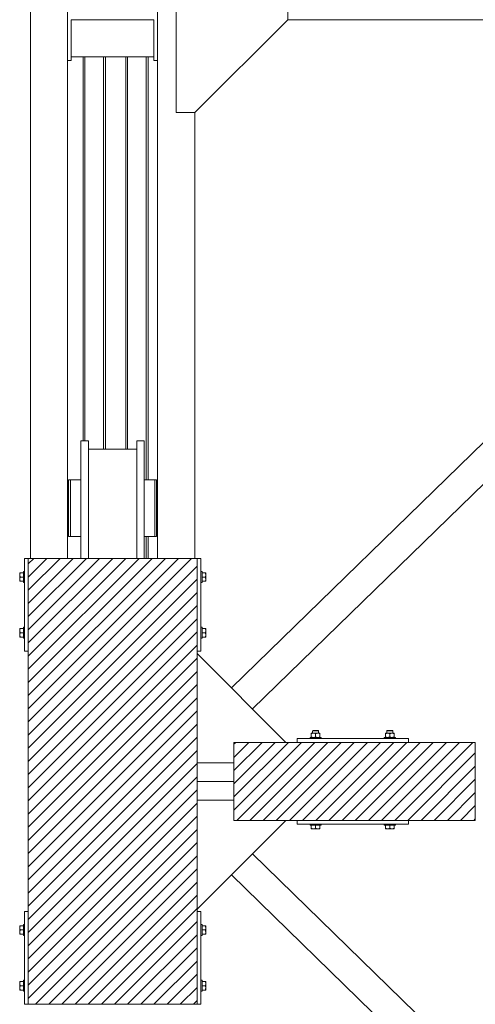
# Model space of a CAD drawing. Header units: millimetres. Extents: x 53746 to 116821, y -810352 to -765802.
# Tile 24 of 256: x 61731 to 62957, y -777202 to -774552. Entities that reach past the tile are written whole.
import ezdxf

# ---------------------------------------------------------------- set-up
doc = ezdxf.new("R2010")
doc.units = ezdxf.units.MM
doc.header["$MEASUREMENT"] = 0
for name, color, linetype, lineweight in [('Main Cradle Rails', 7, 'Continuous', 0), ('Side Cradle Blocks', 7, 'Continuous', 0), ('Side Cradle Stbd', 7, 'Continuous', 0), ('Side Slip Rails', 7, 'Continuous', 0)]:
    doc.layers.add(name, color=color, linetype=linetype, lineweight=lineweight)

# ---------------------------------------------------------------- blocks, each defined once
blk = doc.blocks.new('*U57')
at = {"linetype": 'Continuous', "lineweight": 0}
h = blk.add_hatch(dxfattribs=at)
h.set_pattern_fill('HATCH', color=30, style=0, pattern_type=2)
h.set_pattern_definition([(45, (-23353.626, 11711.34), (-17.71896, 17.71896), [])])
h.paths.add_polyline_path([(-23074.2, 11130.7), (-23074.2, 11424.2), (-23074.2, 11474.5), (-23074.2, 11524.7), (-23074.2, 11818.2), (-23074.2, 11824.5), (-23074.2, 12074.5), (-23080.8, 12074.5), (-23180.8, 12074.5), (-23206.6, 12074.5), (-23211.3, 12074.5), (-23217.3, 12074.5), (-23237.3, 12074.5), (-23367.3, 12074.5), (-23387.3, 12074.5), (-23423.2, 12074.5), (-23523.2, 12074.5), (-23529.2, 12074.5), (-23529.2, 11824.5), (-23529.2, 11124.5), (-23529.2, 10874.5), (-23523.2, 10874.5), (-23423.2, 10874.5), (-23387.3, 10874.5), (-23367.3, 10874.5), (-23237.3, 10874.5), (-23217.3, 10874.5), (-23211.3, 10874.5), (-23206.6, 10874.5), (-23180.8, 10874.5), (-23080.8, 10874.5), (-23074.2, 10874.5), (-23074.2, 11124.5)])
h = blk.add_hatch(dxfattribs=at)
h.set_pattern_fill('HATCH', color=30, style=0, pattern_type=2)
h.set_pattern_definition([(45, (-22710.598, 11459.145), (-17.719, 17.719), [])])
h.paths.add_polyline_path([(-22805.6, 11579.5), (-22835.5, 11579.5), (-22975.6, 11579.5), (-22975.6, 11524.7), (-22975.6, 11474.5), (-22975.6, 11424.2), (-22975.6, 11369.5), (-22835.5, 11369.5), (-22805.6, 11369.5), (-22505.6, 11369.5), (-22325.6, 11369.5), (-22325.6, 11374.5), (-22325.6, 11474.5), (-22325.6, 11574.5), (-22325.6, 11579.5), (-22505.6, 11579.5)])
at = {"color": 30, "linetype": 'Continuous', "lineweight": 0, "flags": 128}
for points in [[(-23074.2, 11130.7), (-23074.2, 11424.2), (-23074.2, 11474.5), (-23074.2, 11524.7), (-23074.2, 11818.2), (-23074.2, 11824.5), (-23074.2, 12074.5), (-23080.8, 12074.5), (-23180.8, 12074.5), (-23206.6, 12074.5), (-23211.3, 12074.5), (-23217.3, 12074.5), (-23237.3, 12074.5), (-23367.3, 12074.5), (-23387.3, 12074.5), (-23423.2, 12074.5), (-23523.2, 12074.5), (-23529.2, 12074.5), (-23529.2, 11824.5), (-23529.2, 11124.5), (-23529.2, 10874.5), (-23523.2, 10874.5), (-23423.2, 10874.5), (-23387.3, 10874.5), (-23367.3, 10874.5), (-23237.3, 10874.5), (-23217.3, 10874.5), (-23211.3, 10874.5), (-23206.6, 10874.5), (-23180.8, 10874.5), (-23080.8, 10874.5), (-23074.2, 10874.5), (-23074.2, 11124.5), (-23074.2, 11130.7)], [(-22805.6, 11579.5), (-22835.5, 11579.5), (-22975.6, 11579.5), (-22975.6, 11524.7), (-22975.6, 11474.5), (-22975.6, 11424.2), (-22975.6, 11369.5), (-22835.5, 11369.5), (-22805.6, 11369.5), (-22505.6, 11369.5), (-22325.6, 11369.5), (-22325.6, 11374.5), (-22325.6, 11474.5), (-22325.6, 11574.5), (-22325.6, 11579.5), (-22505.6, 11579.5), (-22805.6, 11579.5)]]:
    blk.add_lwpolyline(points, close=True, dxfattribs=at)
at = {"layer": 'Side Cradle Blocks', "color": 7, "linetype": 'Continuous', "lineweight": 0}
for p, q in [((-23529.2, 12074.5), (-23539.2, 12074.5)), ((-23539.2, 12074.5), (-23539.2, 11824.5)), ((-23529.2, 12074.5), (-23074.2, 12074.5)), ((-23529.2, 10874.5), (-23529.2, 12074.5)), ((-23074.2, 12074.5), (-23064.2, 12074.5)), ((-23074.2, 12074.5), (-23074.2, 10874.5)), ((-23064.2, 12074.5), (-23064.2, 11824.5)), ((-23552.2, 12035.5), (-23552.2, 12035.4)), ((-23552.2, 12035.4), (-23552.2, 12035.1)), ((-23552.2, 12030.3), (-23552.2, 12033.3)), ((-23552.2, 12033.2), (-23552.2, 12033.3)), ((-23551.4, 12036), (-23550.4, 12036)), ((-23551.4, 12033.9), (-23550.4, 12036)), ((-23550.4, 12036), (-23542.2, 12036)), ((-23053, 12036), (-23061.2, 12036)), ((-23052, 12036), (-23053, 12036)), ((-23052, 12033.9), (-23053, 12036)), ((-23051.2, 12035.5), (-23051.2, 12035.4)), ((-23051.2, 12035.1), (-23051.2, 12035.4)), ((-23051.2, 12030.3), (-23051.2, 12033.3)), ((-23051.2, 12033.3), (-23051.2, 12033.2)), ((-23552.2, 12030.3), (-23552.2, 12027.5)), ((-23552.2, 12018.7), (-23552.2, 12022.4)), ((-23552.2, 12021.4), (-23552.2, 12018.7)), ((-23552.2, 12012.9), (-23552.2, 12013.6)), ((-23552.2, 12013.5), (-23552.2, 12013.6)), ((-23552, 12012.9), (-23552.2, 12012.9)), ((-23550.4, 12024.5), (-23551.5, 12026.6)), ((-23550.4, 12012.9), (-23551.5, 12015)), ((-23551.4, 12022.3), (-23550.4, 12024.5)), ((-23550.4, 12024.5), (-23542.2, 12024.5)), ((-23542.2, 12012.9), (-23550.4, 12012.9)), ((-23542.2, 12018.7), (-23542.2, 12024.5)), ((-23061.2, 12018.7), (-23061.2, 12024.5)), ((-23053, 12024.5), (-23061.2, 12024.5)), ((-23061.2, 12012.9), (-23053, 12012.9)), ((-23053, 12024.5), (-23052, 12026.6)), ((-23052, 12022.3), (-23053, 12024.5)), ((-23053, 12012.9), (-23052, 12015)), ((-23051.5, 12012.9), (-23051.2, 12012.9)), ((-23051.2, 12027.5), (-23051.2, 12030.3)), ((-23051.2, 12018.7), (-23051.2, 12022.4)), ((-23051.2, 12018.7), (-23051.2, 12021.4)), ((-23051.2, 12012.9), (-23051.2, 12013.6)), ((-23051.2, 12013.6), (-23051.2, 12013.5)), ((-23552.2, 11886), (-23552.2, 11885.4)), ((-23552, 11886), (-23552.2, 11886)), ((-23552.2, 11885.4), (-23552.2, 11885.5)), ((-23552.2, 11880.3), (-23552.2, 11876.5)), ((-23552.2, 11880.3), (-23552.2, 11877.5)), ((-23550.4, 11886), (-23551.5, 11883.9)), ((-23550.4, 11874.5), (-23551.5, 11872.3)), ((-23551.4, 11876.6), (-23550.4, 11874.5)), ((-23542.2, 11886), (-23550.4, 11886)), ((-23550.4, 11874.5), (-23542.2, 11874.5)), ((-23542.2, 11880.2), (-23542.2, 11874.5)), ((-23061.2, 11886), (-23053, 11886)), ((-23061.2, 11880.2), (-23061.2, 11874.5)), ((-23053, 11874.5), (-23061.2, 11874.5)), ((-23053, 11886), (-23052, 11883.9)), ((-23052, 11876.6), (-23053, 11874.5)), ((-23053, 11874.5), (-23052, 11872.3)), ((-23051.5, 11886), (-23051.2, 11886)), ((-23051.2, 11886), (-23051.2, 11885.4)), ((-23051.2, 11885.5), (-23051.2, 11885.4)), ((-23051.2, 11880.3), (-23051.2, 11876.5)), ((-23051.2, 11877.5), (-23051.2, 11880.3)), ((-23552.2, 11871.4), (-23552.2, 11868.7)), ((-23552.2, 11868.7), (-23552.2, 11865.6)), ((-23552.2, 11865.6), (-23552.2, 11865.7)), ((-23552.2, 11863.8), (-23552.2, 11863.6)), ((-23552.2, 11863.5), (-23552.2, 11863.6)), ((-23551.4, 11865), (-23550.4, 11862.9)), ((-23551.4, 11862.9), (-23550.4, 11862.9)), ((-23550.4, 11862.9), (-23542.2, 11862.9)), ((-23053, 11862.9), (-23061.2, 11862.9)), ((-23052, 11865), (-23053, 11862.9)), ((-23052, 11862.9), (-23053, 11862.9)), ((-23051.2, 11868.7), (-23051.2, 11871.4)), ((-23051.2, 11868.7), (-23051.2, 11865.6)), ((-23051.2, 11865.7), (-23051.2, 11865.6)), ((-23051.2, 11863.6), (-23051.2, 11863.8)), ((-23051.2, 11863.5), (-23051.2, 11863.6)), ((-23539.2, 11824.5), (-23529.2, 11824.5)), ((-23064.2, 11824.5), (-23074.2, 11824.5)), ((-22750.7, 11611.5), (-22753, 11611.5)), ((-22750, 11610.5), (-22752.6, 11610.5)), ((-22561.3, 11610.5), (-22558.7, 11610.5)), ((-22560.6, 11611.5), (-22558.3, 11611.5)), ((-22805.6, 11579.5), (-22805.6, 11589.5)), ((-22805.6, 11589.5), (-22505.6, 11589.5)), ((-22767.2, 11604.4), (-22767.2, 11604.2)), ((-22767.2, 11602.6), (-22765.1, 11603.6)), ((-22767.2, 11602.6), (-22767.2, 11594.3)), ((-22767.2, 11593.2), (-22767.2, 11594.3)), ((-22766.5, 11604.4), (-22766.6, 11604.4)), ((-22766.5, 11592.5), (-22766.6, 11592.5)), ((-22761.4, 11604.4), (-22764.5, 11604.4)), ((-22763.7, 11604.4), (-22763.6, 11604.4)), ((-22763.7, 11592.5), (-22763.6, 11592.5)), ((-22763.4, 11592.7), (-22761.4, 11592.5)), ((-22761.4, 11604.4), (-22757.7, 11604.4)), ((-22757.9, 11603.7), (-22760, 11604.3)), ((-22757.8, 11593.2), (-22755.6, 11594.3)), ((-22755.6, 11602.6), (-22753.5, 11603.6)), ((-22755.6, 11594.3), (-22755.6, 11602.6)), ((-22751.8, 11592.7), (-22749.9, 11592.5)), ((-22749.9, 11604.4), (-22746.8, 11604.4)), ((-22746.4, 11603.7), (-22748.4, 11604.3)), ((-22747.6, 11604.4), (-22747.6, 11604.4)), ((-22747.6, 11592.5), (-22747.6, 11592.5)), ((-22746.2, 11593.2), (-22744.1, 11594.3)), ((-22744.6, 11604.4), (-22744.8, 11604.4)), ((-22744.6, 11592.5), (-22744.7, 11592.5)), ((-22744.1, 11603.6), (-22744.1, 11603.7)), ((-22744.1, 11603.6), (-22744.1, 11602.6)), ((-22744.1, 11594.3), (-22744.1, 11602.6)), ((-22744.1, 11592.7), (-22744.1, 11592.5)), ((-22567.2, 11603.6), (-22567.2, 11603.7)), ((-22567.2, 11602.6), (-22567.2, 11603.6)), ((-22567.2, 11594.3), (-22567.2, 11602.6)), ((-22565.1, 11593.2), (-22567.2, 11594.3)), ((-22567.2, 11592.7), (-22567.2, 11592.5)), ((-22566.6, 11604.4), (-22566.5, 11604.4)), ((-22566.6, 11592.5), (-22566.5, 11592.5)), ((-22564.9, 11603.7), (-22562.9, 11604.3)), ((-22561.4, 11604.4), (-22564.5, 11604.4)), ((-22563.6, 11604.4), (-22563.7, 11604.4)), ((-22563.7, 11592.5), (-22563.6, 11592.5)), ((-22559.5, 11592.7), (-22561.4, 11592.5)), ((-22555.6, 11602.6), (-22557.8, 11603.6)), ((-22555.6, 11594.3), (-22555.6, 11602.6)), ((-22553.5, 11593.2), (-22555.6, 11594.3)), ((-22549.9, 11604.4), (-22553.6, 11604.4)), ((-22553.3, 11603.7), (-22551.3, 11604.3)), ((-22549.9, 11604.4), (-22546.8, 11604.4)), ((-22547.9, 11592.7), (-22549.9, 11592.5)), ((-22547.6, 11604.4), (-22547.6, 11604.4)), ((-22547.6, 11592.5), (-22547.6, 11592.5)), ((-22544.1, 11602.6), (-22546.2, 11603.6)), ((-22544.6, 11604.4), (-22544.8, 11604.4)), ((-22544.6, 11592.5), (-22544.7, 11592.5)), ((-22544.1, 11604.4), (-22544.1, 11604.2)), ((-22544.1, 11602.6), (-22544.1, 11594.3)), ((-22544.1, 11593.2), (-22544.1, 11594.3)), ((-22505.6, 11589.5), (-22505.6, 11579.5)), ((-22975.6, 11369.5), (-22975.6, 11579.5)), ((-22975.6, 11579.5), (-22325.6, 11579.5)), ((-22325.6, 11579.5), (-22325.6, 11369.5)), ((-22325.6, 11369.5), (-22975.6, 11369.5)), ((-22805.6, 11369.5), (-22805.6, 11359.5)), ((-22505.6, 11359.5), (-22505.6, 11369.5)), ((-22805.6, 11359.5), (-22505.6, 11359.5)), ((-22767.2, 11348.3), (-22767.2, 11356.5)), ((-22767.2, 11347.2), (-22767.2, 11348.3)), ((-22765.1, 11347.3), (-22767.2, 11348.3)), ((-22766.6, 11346.5), (-22766.5, 11346.5)), ((-22766.5, 11346.5), (-22766.3, 11346.5)), ((-22761.4, 11346.5), (-22764.5, 11346.5)), ((-22764.4, 11346.5), (-22764.5, 11346.5)), ((-22761.4, 11346.5), (-22758.7, 11346.5)), ((-22755.6, 11348.3), (-22757.8, 11347.2)), ((-22749.9, 11356.5), (-22755.6, 11356.5)), ((-22755.6, 11348.3), (-22755.6, 11356.5)), ((-22753.5, 11347.3), (-22755.6, 11348.3)), ((-22749.9, 11346.5), (-22753.6, 11346.5)), ((-22752.6, 11346.5), (-22749.9, 11346.5)), ((-22744.1, 11348.3), (-22746.2, 11347.2)), ((-22744.1, 11346.5), (-22744.8, 11346.5)), ((-22744.6, 11346.5), (-22744.8, 11346.5)), ((-22744.1, 11356.5), (-22744.1, 11348.3)), ((-22744.1, 11346.7), (-22744.1, 11346.5)), ((-22567.2, 11356.5), (-22567.2, 11348.3)), ((-22567.2, 11348.3), (-22565.1, 11347.2)), ((-22567.2, 11346.7), (-22567.2, 11346.5)), ((-22567.2, 11346.5), (-22566.5, 11346.5)), ((-22566.5, 11346.5), (-22566.6, 11346.5)), ((-22561.4, 11356.5), (-22555.6, 11356.5)), ((-22561.4, 11346.5), (-22557.7, 11346.5)), ((-22561.4, 11346.5), (-22558.7, 11346.5)), ((-22557.8, 11347.3), (-22555.6, 11348.3)), ((-22555.6, 11348.3), (-22555.6, 11356.5)), ((-22555.6, 11348.3), (-22553.5, 11347.2)), ((-22552.6, 11346.5), (-22549.9, 11346.5)), ((-22549.9, 11346.5), (-22546.8, 11346.5)), ((-22546.8, 11346.5), (-22546.9, 11346.5)), ((-22546.2, 11347.3), (-22544.1, 11348.3)), ((-22545, 11346.5), (-22544.8, 11346.5)), ((-22544.6, 11346.5), (-22544.8, 11346.5)), ((-22544.1, 11348.3), (-22544.1, 11356.5)), ((-22544.1, 11347.2), (-22544.1, 11348.3)), ((-23539.2, 10874.5), (-23539.2, 11124.5)), ((-23539.2, 11124.5), (-23529.2, 11124.5)), ((-23064.2, 11124.5), (-23074.2, 11124.5)), ((-23064.2, 10874.5), (-23064.2, 11124.5)), ((-23552.2, 11085.5), (-23552.2, 11085.4)), ((-23552.2, 11085.4), (-23552.2, 11085.1)), ((-23552.2, 11080.3), (-23552.2, 11083.3)), ((-23552.2, 11083.2), (-23552.2, 11083.3)), ((-23552.2, 11080.3), (-23552.2, 11077.5)), ((-23551.4, 11086), (-23550.4, 11086)), ((-23551.4, 11083.9), (-23550.4, 11086)), ((-23550.4, 11086), (-23542.2, 11086)), ((-23053, 11086), (-23061.2, 11086)), ((-23052, 11086), (-23053, 11086)), ((-23052, 11083.9), (-23053, 11086)), ((-23051.2, 11085.5), (-23051.2, 11085.4)), ((-23051.2, 11085.1), (-23051.2, 11085.4)), ((-23051.2, 11080.3), (-23051.2, 11083.3)), ((-23051.2, 11083.3), (-23051.2, 11083.2)), ((-23051.2, 11077.5), (-23051.2, 11080.3)), ((-23552.2, 11068.7), (-23552.2, 11072.4)), ((-23552.2, 11071.4), (-23552.2, 11068.7)), ((-23552.2, 11062.9), (-23552.2, 11063.6)), ((-23552.2, 11063.5), (-23552.2, 11063.6)), ((-23552, 11062.9), (-23552.2, 11062.9)), ((-23550.4, 11074.5), (-23551.5, 11076.6)), ((-23550.4, 11062.9), (-23551.5, 11065)), ((-23551.4, 11072.3), (-23550.4, 11074.5)), ((-23550.4, 11074.5), (-23542.2, 11074.5)), ((-23542.2, 11062.9), (-23550.4, 11062.9)), ((-23542.2, 11068.7), (-23542.2, 11074.5)), ((-23061.2, 11068.7), (-23061.2, 11074.5)), ((-23053, 11074.5), (-23061.2, 11074.5)), ((-23061.2, 11062.9), (-23053, 11062.9)), ((-23053, 11074.5), (-23052, 11076.6)), ((-23052, 11072.3), (-23053, 11074.5)), ((-23053, 11062.9), (-23052, 11065)), ((-23051.5, 11062.9), (-23051.2, 11062.9)), ((-23051.2, 11068.7), (-23051.2, 11072.4)), ((-23051.2, 11068.7), (-23051.2, 11071.4)), ((-23051.2, 11062.9), (-23051.2, 11063.6)), ((-23051.2, 11063.6), (-23051.2, 11063.5)), ((-23552.2, 10936), (-23552.2, 10935.4)), ((-23552, 10936), (-23552.2, 10936)), ((-23552.2, 10935.4), (-23552.2, 10935.5)), ((-23552.2, 10930.3), (-23552.2, 10926.5)), ((-23552.2, 10930.3), (-23552.2, 10927.5)), ((-23552.2, 10921.4), (-23552.2, 10918.7)), ((-23552.2, 10918.7), (-23552.2, 10915.6)), ((-23550.4, 10936), (-23551.5, 10933.9)), ((-23550.4, 10924.5), (-23551.5, 10922.3)), ((-23551.4, 10926.6), (-23550.4, 10924.5)), ((-23542.2, 10936), (-23550.4, 10936)), ((-23550.4, 10924.5), (-23542.2, 10924.5)), ((-23542.2, 10930.2), (-23542.2, 10924.5)), ((-23061.2, 10936), (-23053, 10936)), ((-23061.2, 10930.2), (-23061.2, 10924.5)), ((-23053, 10924.5), (-23061.2, 10924.5)), ((-23053, 10936), (-23052, 10933.9)), ((-23052, 10926.6), (-23053, 10924.5)), ((-23053, 10924.5), (-23052, 10922.3)), ((-23051.5, 10936), (-23051.2, 10936)), ((-23051.2, 10936), (-23051.2, 10935.4)), ((-23051.2, 10935.5), (-23051.2, 10935.4)), ((-23051.2, 10930.3), (-23051.2, 10926.5)), ((-23051.2, 10927.5), (-23051.2, 10930.3)), ((-23051.2, 10918.7), (-23051.2, 10921.4)), ((-23051.2, 10918.7), (-23051.2, 10915.6)), ((-23552.2, 10915.6), (-23552.2, 10915.7)), ((-23552.2, 10913.8), (-23552.2, 10913.6)), ((-23552.2, 10913.5), (-23552.2, 10913.6)), ((-23551.4, 10915), (-23550.4, 10912.9)), ((-23551.4, 10912.9), (-23550.4, 10912.9)), ((-23550.4, 10912.9), (-23542.2, 10912.9)), ((-23053, 10912.9), (-23061.2, 10912.9)), ((-23052, 10915), (-23053, 10912.9)), ((-23052, 10912.9), (-23053, 10912.9)), ((-23051.2, 10915.7), (-23051.2, 10915.6)), ((-23051.2, 10913.6), (-23051.2, 10913.8)), ((-23051.2, 10913.5), (-23051.2, 10913.6)), ((-23529.2, 10874.5), (-23539.2, 10874.5)), ((-23074.2, 10874.5), (-23529.2, 10874.5)), ((-23074.2, 10874.5), (-23064.2, 10874.5))]:
    blk.add_line(p, q, dxfattribs=at)
at = {"layer": 'Side Cradle Blocks', "color": 7, "linetype": 'Continuous', "lineweight": 0, "flags": 128}
for points in [[(-23551.4, 12036), (-23551.5, 12036), (-23552, 12036), (-23552.2, 12036), (-23552.2, 12035.4), (-23552.2, 12033.3)], [(-23551.4, 12033.9), (-23551.7, 12033.3), (-23552, 12032.2), (-23552.2, 12030.3), (-23552.2, 12029.5), (-23552.1, 12028.8), (-23551.5, 12026.8), (-23551.5, 12026.6)], [(-23542.2, 12024.5), (-23542.2, 12030.2), (-23542.2, 12035.1), (-23542.2, 12038.3), (-23542.2, 12039.5), (-23539.2, 12039.5)], [(-23064.2, 12039.5), (-23061.2, 12039.5), (-23061.2, 12038.3), (-23061.2, 12035.1), (-23061.2, 12030.2), (-23061.2, 12024.5)], [(-23051.2, 12033.3), (-23051.2, 12035.4), (-23051.2, 12036), (-23051.4, 12036), (-23052, 12036), (-23052, 12036)], [(-23052, 12026.6), (-23051.9, 12026.8), (-23051.3, 12028.8), (-23051.3, 12029.5), (-23051.2, 12030.3), (-23051.4, 12032.2), (-23051.7, 12033.3), (-23052, 12033.9)], [(-23552.2, 12030.3), (-23552.2, 12026.5), (-23552.2, 12022.4)], [(-23551.4, 12022.3), (-23551.7, 12021.7), (-23552, 12020.6), (-23552.2, 12018.7), (-23552.2, 12017.9), (-23552.1, 12017.2), (-23551.5, 12015.2), (-23551.5, 12015)], [(-23552.2, 12018.7), (-23552.2, 12018.7), (-23552.2, 12015.6), (-23552.2, 12013.6)], [(-23552, 12012.9), (-23551.5, 12012.9), (-23551.4, 12012.9), (-23550.4, 12012.9)], [(-23539.2, 12009.5), (-23542.2, 12009.5), (-23542.2, 12010.6), (-23542.2, 12013.9), (-23542.2, 12018.7)], [(-23061.2, 12018.7), (-23061.2, 12013.9), (-23061.2, 12010.6), (-23061.2, 12009.5), (-23064.2, 12009.5)], [(-23053, 12012.9), (-23052, 12012.9), (-23052, 12012.9), (-23051.5, 12012.9)], [(-23052, 12015), (-23051.9, 12015.2), (-23051.3, 12017.2), (-23051.3, 12017.9), (-23051.2, 12018.7), (-23051.4, 12020.6), (-23051.7, 12021.7), (-23052, 12022.3)], [(-23051.2, 12022.4), (-23051.2, 12026.5), (-23051.2, 12030.3)], [(-23051.2, 12013.6), (-23051.2, 12015.6), (-23051.2, 12018.7), (-23051.2, 12018.7)], [(-23552.2, 11885.4), (-23552.2, 11883.3), (-23552.2, 11880.3), (-23552.2, 11880.3)], [(-23551.5, 11883.9), (-23551.5, 11883.7), (-23552.1, 11881.7), (-23552.2, 11881), (-23552.2, 11880.3), (-23552, 11878.3), (-23551.7, 11877.3), (-23551.4, 11876.6)], [(-23552.2, 11876.5), (-23552.2, 11872.4), (-23552.2, 11868.7)], [(-23551.5, 11872.3), (-23551.5, 11872.2), (-23552.1, 11870.1), (-23552.2, 11869.4), (-23552.2, 11868.7), (-23552, 11866.7), (-23551.7, 11865.7), (-23551.4, 11865)], [(-23550.4, 11886), (-23551.4, 11886), (-23551.5, 11886), (-23552, 11886)], [(-23542.2, 11880.2), (-23542.2, 11885.1), (-23542.2, 11888.3), (-23542.2, 11889.5), (-23539.2, 11889.5)], [(-23539.2, 11859.5), (-23542.2, 11859.5), (-23542.2, 11860.6), (-23542.2, 11863.9), (-23542.2, 11868.7), (-23542.2, 11874.5)], [(-23064.2, 11889.5), (-23061.2, 11889.5), (-23061.2, 11888.3), (-23061.2, 11885.1), (-23061.2, 11880.2)], [(-23061.2, 11874.5), (-23061.2, 11868.7), (-23061.2, 11863.9), (-23061.2, 11860.6), (-23061.2, 11859.5), (-23064.2, 11859.5)], [(-23051.5, 11886), (-23052, 11886), (-23052, 11886), (-23053, 11886)], [(-23052, 11876.6), (-23051.7, 11877.3), (-23051.4, 11878.3), (-23051.2, 11880.3), (-23051.3, 11881), (-23051.3, 11881.7), (-23051.9, 11883.7), (-23052, 11883.9)], [(-23052, 11865), (-23051.7, 11865.7), (-23051.4, 11866.7), (-23051.2, 11868.7), (-23051.3, 11869.4), (-23051.3, 11870.1), (-23051.9, 11872.2), (-23052, 11872.3)], [(-23051.2, 11880.3), (-23051.2, 11880.3), (-23051.2, 11883.3), (-23051.2, 11885.4)], [(-23051.2, 11868.7), (-23051.2, 11872.4), (-23051.2, 11876.5)], [(-23552.2, 11865.6), (-23552.2, 11863.6), (-23552.2, 11862.9), (-23552, 11862.9), (-23551.5, 11862.9), (-23551.4, 11862.9)], [(-23052, 11862.9), (-23052, 11862.9), (-23051.4, 11862.9), (-23051.2, 11862.9), (-23051.2, 11863.6), (-23051.2, 11865.6)], [(-22763.6, 11604.4), (-22763.6, 11610.5), (-22762.6, 11611.5), (-22762.1, 11611.5), (-22760.6, 11611.5), (-22758.3, 11611.5), (-22755.6, 11611.5), (-22753, 11611.5)], [(-22763.6, 11610.5), (-22763, 11610.5), (-22761.3, 11610.5), (-22758.7, 11610.5), (-22755.6, 11610.5), (-22752.6, 11610.5)], [(-22750.7, 11611.5), (-22749.2, 11611.5), (-22748.6, 11611.5), (-22747.6, 11610.5), (-22747.6, 11604.4)], [(-22750, 11610.5), (-22748.3, 11610.5), (-22747.6, 11610.5)], [(-22563.6, 11604.4), (-22563.6, 11610.5), (-22562.6, 11611.5), (-22562.1, 11611.5), (-22560.6, 11611.5)], [(-22563.6, 11610.5), (-22563, 11610.5), (-22561.3, 11610.5)], [(-22558.7, 11610.5), (-22555.6, 11610.5), (-22552.6, 11610.5), (-22550, 11610.5), (-22548.3, 11610.5), (-22547.6, 11610.5)], [(-22558.3, 11611.5), (-22555.6, 11611.5), (-22553, 11611.5), (-22550.7, 11611.5), (-22549.2, 11611.5), (-22548.6, 11611.5), (-22547.6, 11610.5), (-22547.6, 11604.4)], [(-22770.6, 11589.5), (-22770.6, 11592.5), (-22769.5, 11592.5), (-22766.3, 11592.5), (-22761.4, 11592.5), (-22755.6, 11592.5), (-22749.9, 11592.5), (-22745, 11592.5), (-22741.8, 11592.5), (-22740.6, 11592.5), (-22740.6, 11589.5)], [(-22767.2, 11604.4), (-22766.5, 11604.4), (-22764.5, 11604.4)], [(-22767.2, 11602.6), (-22767.2, 11603.6), (-22767.2, 11603.7), (-22767.2, 11604.2)], [(-22763.4, 11592.7), (-22764.4, 11593), (-22765.1, 11593.3), (-22767.2, 11594.3)], [(-22767.2, 11593.2), (-22767.2, 11593.2), (-22767.2, 11592.6), (-22767.2, 11592.5)], [(-22765.1, 11603.6), (-22764.4, 11603.9), (-22763.4, 11604.2), (-22761.4, 11604.4), (-22760.7, 11604.4), (-22760, 11604.3)], [(-22757.8, 11593.2), (-22757.9, 11593.1), (-22760, 11592.6), (-22760.7, 11592.5), (-22761.4, 11592.5)], [(-22757.9, 11603.7), (-22757.8, 11603.7), (-22755.6, 11602.6)], [(-22749.9, 11604.4), (-22753.6, 11604.4), (-22757.7, 11604.4)], [(-22751.8, 11592.7), (-22752.9, 11593), (-22753.5, 11593.3), (-22755.6, 11594.3)], [(-22753.5, 11603.6), (-22752.9, 11603.9), (-22751.8, 11604.2), (-22749.9, 11604.4), (-22749.1, 11604.4), (-22748.4, 11604.3)], [(-22746.2, 11593.2), (-22746.4, 11593.1), (-22748.4, 11592.6), (-22749.1, 11592.5), (-22749.9, 11592.5)], [(-22746.8, 11604.4), (-22744.8, 11604.4), (-22744.1, 11604.4), (-22744.1, 11604.2), (-22744.1, 11603.7)], [(-22746.4, 11603.7), (-22746.2, 11603.7), (-22744.1, 11602.6)], [(-22744.1, 11592.7), (-22744.1, 11593.2), (-22744.1, 11593.2), (-22744.1, 11594.3)], [(-22570.6, 11589.5), (-22570.6, 11592.5), (-22569.5, 11592.5), (-22566.3, 11592.5), (-22561.4, 11592.5), (-22555.6, 11592.5), (-22549.9, 11592.5), (-22545, 11592.5), (-22541.8, 11592.5), (-22540.6, 11592.5), (-22540.6, 11589.5)], [(-22567.2, 11603.7), (-22567.2, 11604.2), (-22567.2, 11604.4), (-22566.5, 11604.4), (-22564.5, 11604.4)], [(-22567.2, 11602.6), (-22565.1, 11603.7), (-22564.9, 11603.7)], [(-22567.2, 11594.3), (-22567.2, 11593.2), (-22567.2, 11593.2), (-22567.2, 11592.7)], [(-22561.4, 11592.5), (-22562.2, 11592.5), (-22562.9, 11592.6), (-22564.9, 11593.1), (-22565.1, 11593.2)], [(-22562.9, 11604.3), (-22562.2, 11604.4), (-22561.4, 11604.4), (-22559.5, 11604.2), (-22558.4, 11603.9), (-22557.8, 11603.6)], [(-22553.6, 11604.4), (-22557.7, 11604.4), (-22561.4, 11604.4)], [(-22555.6, 11594.3), (-22557.8, 11593.3), (-22558.4, 11593), (-22559.5, 11592.7)], [(-22555.6, 11602.6), (-22553.5, 11603.7), (-22553.3, 11603.7)], [(-22549.9, 11592.5), (-22550.6, 11592.5), (-22551.3, 11592.6), (-22553.3, 11593.1), (-22553.5, 11593.2)], [(-22551.3, 11604.3), (-22550.6, 11604.4), (-22549.9, 11604.4), (-22547.9, 11604.2), (-22546.9, 11603.9), (-22546.2, 11603.6)], [(-22544.1, 11594.3), (-22546.2, 11593.3), (-22546.9, 11593), (-22547.9, 11592.7)], [(-22546.8, 11604.4), (-22544.8, 11604.4), (-22544.1, 11604.4)], [(-22544.1, 11604.2), (-22544.1, 11603.7), (-22544.1, 11603.6), (-22544.1, 11602.6)], [(-22544.1, 11592.5), (-22544.1, 11592.6), (-22544.1, 11593.2), (-22544.1, 11593.2)], [(-22755.6, 11356.5), (-22761.4, 11356.5), (-22766.3, 11356.5), (-22769.5, 11356.5), (-22770.6, 11356.5), (-22770.6, 11359.5)], [(-22767.2, 11347.2), (-22767.2, 11347.2), (-22767.2, 11346.6), (-22767.2, 11346.5), (-22766.5, 11346.5), (-22764.5, 11346.5)], [(-22765.1, 11347.3), (-22764.4, 11347), (-22763.4, 11346.7), (-22761.4, 11346.5), (-22760.7, 11346.5), (-22760, 11346.6), (-22757.9, 11347.1), (-22757.8, 11347.2)], [(-22761.4, 11346.5), (-22757.7, 11346.5), (-22753.6, 11346.5)], [(-22753.5, 11347.3), (-22752.9, 11347), (-22751.8, 11346.7), (-22749.9, 11346.5), (-22749.1, 11346.5), (-22748.4, 11346.6), (-22746.4, 11347.1), (-22746.2, 11347.2)], [(-22740.6, 11359.5), (-22740.6, 11356.5), (-22741.8, 11356.5), (-22745, 11356.5), (-22749.9, 11356.5)], [(-22749.9, 11346.5), (-22749.9, 11346.5), (-22746.8, 11346.5), (-22744.8, 11346.5)], [(-22744.1, 11346.7), (-22744.1, 11347.2), (-22744.1, 11347.2), (-22744.1, 11348.3)], [(-22561.4, 11356.5), (-22566.3, 11356.5), (-22569.5, 11356.5), (-22570.6, 11356.5), (-22570.6, 11359.5)], [(-22567.2, 11348.3), (-22567.2, 11347.2), (-22567.2, 11347.2), (-22567.2, 11346.7)], [(-22566.5, 11346.5), (-22564.5, 11346.5), (-22561.4, 11346.5), (-22561.4, 11346.5)], [(-22565.1, 11347.2), (-22564.9, 11347.1), (-22562.9, 11346.6), (-22562.2, 11346.5), (-22561.4, 11346.5), (-22559.5, 11346.7), (-22558.4, 11347), (-22557.8, 11347.3)], [(-22557.7, 11346.5), (-22553.6, 11346.5), (-22549.9, 11346.5)], [(-22540.6, 11359.5), (-22540.6, 11356.5), (-22541.8, 11356.5), (-22545, 11356.5), (-22549.9, 11356.5), (-22555.6, 11356.5)], [(-22553.5, 11347.2), (-22553.3, 11347.1), (-22551.3, 11346.6), (-22550.6, 11346.5), (-22549.9, 11346.5), (-22547.9, 11346.7), (-22546.9, 11347), (-22546.2, 11347.3)], [(-22546.8, 11346.5), (-22544.8, 11346.5), (-22544.1, 11346.5), (-22544.1, 11346.6), (-22544.1, 11347.2), (-22544.1, 11347.2)], [(-23551.4, 11086), (-23551.5, 11086), (-23552, 11086), (-23552.2, 11086), (-23552.2, 11085.4), (-23552.2, 11083.3)], [(-23551.4, 11083.9), (-23551.7, 11083.3), (-23552, 11082.2), (-23552.2, 11080.3), (-23552.2, 11079.5), (-23552.1, 11078.8), (-23551.5, 11076.8), (-23551.5, 11076.6)], [(-23552.2, 11080.3), (-23552.2, 11076.5), (-23552.2, 11072.4)], [(-23542.2, 11074.5), (-23542.2, 11080.2), (-23542.2, 11085.1), (-23542.2, 11088.3), (-23542.2, 11089.5), (-23539.2, 11089.5)], [(-23064.2, 11089.5), (-23061.2, 11089.5), (-23061.2, 11088.3), (-23061.2, 11085.1), (-23061.2, 11080.2), (-23061.2, 11074.5)], [(-23051.2, 11083.3), (-23051.2, 11085.4), (-23051.2, 11086), (-23051.4, 11086), (-23052, 11086), (-23052, 11086)], [(-23052, 11076.6), (-23051.9, 11076.8), (-23051.3, 11078.8), (-23051.3, 11079.5), (-23051.2, 11080.3), (-23051.4, 11082.2), (-23051.7, 11083.3), (-23052, 11083.9)], [(-23051.2, 11072.4), (-23051.2, 11076.5), (-23051.2, 11080.3)], [(-23551.4, 11072.3), (-23551.7, 11071.7), (-23552, 11070.6), (-23552.2, 11068.7), (-23552.2, 11067.9), (-23552.1, 11067.2), (-23551.5, 11065.2), (-23551.5, 11065)], [(-23552.2, 11068.7), (-23552.2, 11068.7), (-23552.2, 11065.6), (-23552.2, 11063.6)], [(-23552, 11062.9), (-23551.5, 11062.9), (-23551.4, 11062.9), (-23550.4, 11062.9)], [(-23539.2, 11059.5), (-23542.2, 11059.5), (-23542.2, 11060.6), (-23542.2, 11063.9), (-23542.2, 11068.7)], [(-23061.2, 11068.7), (-23061.2, 11063.9), (-23061.2, 11060.6), (-23061.2, 11059.5), (-23064.2, 11059.5)], [(-23053, 11062.9), (-23052, 11062.9), (-23052, 11062.9), (-23051.5, 11062.9)], [(-23052, 11065), (-23051.9, 11065.2), (-23051.3, 11067.2), (-23051.3, 11067.9), (-23051.2, 11068.7), (-23051.4, 11070.6), (-23051.7, 11071.7), (-23052, 11072.3)], [(-23051.2, 11063.6), (-23051.2, 11065.6), (-23051.2, 11068.7), (-23051.2, 11068.7)], [(-23552.2, 10935.4), (-23552.2, 10933.3), (-23552.2, 10930.3), (-23552.2, 10930.3)], [(-23551.5, 10933.9), (-23551.5, 10933.7), (-23552.1, 10931.7), (-23552.2, 10931), (-23552.2, 10930.3), (-23552, 10928.3), (-23551.7, 10927.3), (-23551.4, 10926.6)], [(-23552.2, 10926.5), (-23552.2, 10922.4), (-23552.2, 10918.7)], [(-23551.5, 10922.3), (-23551.5, 10922.2), (-23552.1, 10920.1), (-23552.2, 10919.4), (-23552.2, 10918.7), (-23552, 10916.7), (-23551.7, 10915.7), (-23551.4, 10915)], [(-23550.4, 10936), (-23551.4, 10936), (-23551.5, 10936), (-23552, 10936)], [(-23542.2, 10930.2), (-23542.2, 10935.1), (-23542.2, 10938.3), (-23542.2, 10939.5), (-23539.2, 10939.5)], [(-23539.2, 10909.5), (-23542.2, 10909.5), (-23542.2, 10910.6), (-23542.2, 10913.9), (-23542.2, 10918.7), (-23542.2, 10924.5)], [(-23064.2, 10939.5), (-23061.2, 10939.5), (-23061.2, 10938.3), (-23061.2, 10935.1), (-23061.2, 10930.2)], [(-23061.2, 10924.5), (-23061.2, 10918.7), (-23061.2, 10913.9), (-23061.2, 10910.6), (-23061.2, 10909.5), (-23064.2, 10909.5)], [(-23051.5, 10936), (-23052, 10936), (-23052, 10936), (-23053, 10936)], [(-23052, 10926.6), (-23051.7, 10927.3), (-23051.4, 10928.3), (-23051.2, 10930.3), (-23051.3, 10931), (-23051.3, 10931.7), (-23051.9, 10933.7), (-23052, 10933.9)], [(-23052, 10915), (-23051.7, 10915.7), (-23051.4, 10916.7), (-23051.2, 10918.7), (-23051.3, 10919.4), (-23051.3, 10920.1), (-23051.9, 10922.2), (-23052, 10922.3)], [(-23051.2, 10930.3), (-23051.2, 10930.3), (-23051.2, 10933.3), (-23051.2, 10935.4)], [(-23051.2, 10918.7), (-23051.2, 10922.4), (-23051.2, 10926.5)], [(-23552.2, 10915.6), (-23552.2, 10913.6), (-23552.2, 10912.9), (-23552, 10912.9), (-23551.5, 10912.9), (-23551.4, 10912.9)], [(-23052, 10912.9), (-23052, 10912.9), (-23051.4, 10912.9), (-23051.2, 10912.9), (-23051.2, 10913.6), (-23051.2, 10915.6)]]:
    blk.add_lwpolyline(points, dxfattribs=at)
at = {"layer": 'Side Cradle Stbd', "color": 7, "linetype": 'Continuous', "lineweight": 0}
for p, q in [((-23523.2, 13589), (-23523.2, 12074.5)), ((-23423.2, 13589), (-23423.2, 12074.5)), ((-23180.8, 12074.5), (-23180.8, 13589)), ((-23130.8, 13589), (-23130.8, 13274.5)), ((-22830.8, 13589), (-22830.8, 13524.5)), ((-23413.8, 13524.5), (-23413.8, 13424.5)), ((-23190.8, 13524.5), (-23413.8, 13524.5)), ((-23190.8, 13424.5), (-23190.8, 13524.5)), ((-23080.8, 13274.5), (-22830.8, 13524.5)), ((-22830.8, 13524.5), (-21323.5, 13524.5)), ((-23413.8, 13414.5), (-23423.8, 13414.5)), ((-23190.8, 13424.5), (-23413.8, 13424.5)), ((-23413.8, 13424.5), (-23413.8, 13414.5)), ((-23190.8, 13414.5), (-23190.8, 13424.5)), ((-23180.8, 13414.5), (-23190.8, 13414.5)), ((-22982.3, 11726.2), (-21230.3, 13431.3)), ((-22925.7, 11669.7), (-21173.7, 13374.7)), ((-23130.8, 13274.5), (-23080.8, 13274.5)), ((-23080.8, 12074.5), (-23080.8, 13274.5)), ((-23387.3, 12390.7), (-23387.3, 12376.9)), ((-23237.3, 12390.7), (-23237.3, 12376.9)), ((-23367.3, 12368.5), (-23237.3, 12368.5)), ((-23415.8, 12285.7), (-23415.8, 12279.9)), ((-23415.8, 12263.3), (-23415.8, 12279.9)), ((-23387.3, 12279.9), (-23387.3, 12285.7)), ((-23367.3, 12278.8), (-23367.3, 12209.5)), ((-23217.3, 12278.8), (-23217.3, 12209.5)), ((-23183.8, 12285.7), (-23183.8, 12279.9)), ((-23183.8, 12263.3), (-23183.8, 12279.9)), ((-23423.2, 12249.5), (-23420.8, 12249.5)), ((-23420.8, 12246.4), (-23420.8, 12249.5)), ((-23183.8, 12249.5), (-23180.8, 12249.5)), ((-23415.8, 12209.5), (-23415.8, 12180.3)), ((-23420.8, 12169.5), (-23423.2, 12169.5)), ((-23180.8, 12169.5), (-23183.8, 12169.5)), ((-23074.2, 11818.2), (-22835.5, 11579.5)), ((-22975.6, 11524.7), (-23074.2, 11524.7)), ((-23074.2, 11474.5), (-22975.6, 11474.5)), ((-22975.6, 11424.2), (-23074.2, 11424.2)), ((-23074.2, 11130.7), (-22835.5, 11369.5)), ((-21173.6, 9574.1), (-22925.7, 11279.3)), ((-21230.2, 9517.5), (-22982.3, 11222.7))]:
    blk.add_line(p, q, dxfattribs=at)
at = {"layer": 'Side Cradle Stbd', "color": 7, "linetype": 'Continuous', "lineweight": 0, "flags": 128}
for points in [[(-23423.8, 13414.5), (-23423.8, 13434), (-23423.8, 13524.5), (-23423.8, 13584.5)], [(-23387.3, 12390.7), (-23367.3, 12390.7), (-23367.3, 12390.7)], [(-23387.3, 12074.5), (-23387.3, 12081.3), (-23387.3, 12140.1), (-23387.3, 12209.5), (-23387.3, 12278.8), (-23387.3, 12337.6), (-23387.3, 12376.9)], [(-23367.3, 12278.8), (-23367.3, 12337.6), (-23367.3, 12376.9), (-23367.3, 12390.7)], [(-23237.3, 12390.7), (-23217.3, 12390.7), (-23217.3, 12390.7)], [(-23237.3, 12074.5), (-23237.3, 12081.3), (-23237.3, 12140.1), (-23237.3, 12209.5), (-23237.3, 12278.8), (-23237.3, 12337.6), (-23237.3, 12376.9)], [(-23217.3, 12278.8), (-23217.3, 12337.6), (-23217.3, 12376.9), (-23217.3, 12390.7)], [(-23415.8, 12285.7), (-23415.8, 12285.7), (-23420.8, 12285.7), (-23420.8, 12279.9), (-23420.8, 12263.3), (-23420.8, 12238.6), (-23420.8, 12209.5), (-23420.8, 12180.3), (-23420.8, 12155.6), (-23420.8, 12139.1), (-23420.8, 12133.3), (-23415.8, 12133.3), (-23415.8, 12133.3)], [(-23387.3, 12285.7), (-23415.8, 12285.7), (-23415.8, 12285.7)], [(-23188.8, 12285.7), (-23188.8, 12285.7), (-23217.3, 12285.7)], [(-23183.8, 12285.7), (-23183.8, 12285.7), (-23188.8, 12285.7), (-23188.8, 12279.9), (-23188.8, 12263.3), (-23188.8, 12263.3)], [(-23420.8, 12238.6), (-23420.8, 12244.9), (-23420.8, 12246.4)], [(-23415.8, 12263.3), (-23415.8, 12238.6), (-23415.8, 12209.5), (-23415.8, 12180.3), (-23415.8, 12180.3)], [(-23188.8, 12263.3), (-23188.8, 12238.6), (-23188.8, 12238.6)], [(-23183.8, 12263.3), (-23183.8, 12238.6), (-23183.8, 12209.5), (-23183.8, 12180.3), (-23183.8, 12155.6), (-23183.8, 12139.1), (-23183.8, 12133.3)], [(-23420.8, 12237.7), (-23420.8, 12237.8), (-23420.8, 12238), (-23420.8, 12238.6)], [(-23188.8, 12238.6), (-23188.8, 12209.5), (-23188.8, 12209.5)], [(-23420.8, 12180.3), (-23420.8, 12180.9), (-23420.8, 12180.9), (-23420.8, 12181.2), (-23420.8, 12181.2), (-23420.8, 12181.2), (-23420.8, 12192.8), (-23420.8, 12194.2), (-23420.8, 12194.2), (-23420.8, 12194.2), (-23420.8, 12194.2)], [(-23367.3, 12074.5), (-23367.3, 12081.3), (-23367.3, 12140.1), (-23367.3, 12209.5)], [(-23217.3, 12074.5), (-23217.3, 12081.3), (-23217.3, 12140.1), (-23217.3, 12209.5)], [(-23188.8, 12209.5), (-23188.8, 12209.5), (-23188.8, 12180.3), (-23188.8, 12155.6)], [(-23420.8, 12169.5), (-23420.8, 12169.5), (-23420.8, 12169.5), (-23420.8, 12172), (-23420.8, 12172.5), (-23420.8, 12172.5), (-23420.8, 12172.5), (-23420.8, 12180.1), (-23420.8, 12180.3)], [(-23415.8, 12180.3), (-23415.8, 12180.3), (-23415.8, 12155.6), (-23415.8, 12139.1), (-23415.8, 12133.3), (-23387.3, 12133.3)], [(-23387.3, 12140.1), (-23387.3, 12153.5), (-23387.3, 12155.6), (-23387.3, 12155.6), (-23387.3, 12177.2), (-23387.3, 12180.3), (-23387.3, 12180.3), (-23387.3, 12180.3)], [(-23387.3, 12133.3), (-23387.3, 12133.3), (-23387.3, 12133.3), (-23387.3, 12138.3), (-23387.3, 12139.1), (-23387.3, 12139.1), (-23387.3, 12140.1)], [(-23188.8, 12155.6), (-23188.8, 12155.6), (-23188.8, 12139.1), (-23188.8, 12133.3)], [(-23217.3, 12133.3), (-23188.8, 12133.3), (-23188.8, 12133.3)], [(-23188.8, 12133.3), (-23188.8, 12133.3), (-23183.8, 12133.3), (-23183.8, 12133.3)]]:
    blk.add_lwpolyline(points, dxfattribs=at)
at = {"layer": 'Side Slip Rails', "color": 7, "linetype": 'Continuous', "lineweight": 0}
for p, q in [((-23381.6, 12390.7), (-23381.6, 13424.5)), ((-23377, 12390.7), (-23377, 13424.5)), ((-23326.6, 12368.5), (-23326.6, 13424.5)), ((-23321.6, 12368.5), (-23321.6, 13424.5)), ((-23266.6, 12368.5), (-23266.6, 13424.5)), ((-23261.6, 12368.5), (-23261.6, 13424.5)), ((-23211.3, 12285.7), (-23211.3, 13424.5)), ((-23206.6, 12285.7), (-23206.6, 13424.5)), ((-23211.3, 12074.5), (-23211.3, 12133.3)), ((-23206.6, 12074.5), (-23206.6, 12133.3))]:
    blk.add_line(p, q, dxfattribs=at)

msp = doc.modelspace()

# ---------------------------------------------------------------- block references
at = {"layer": 'Main Cradle Rails', "color": 7, "linetype": 'Continuous', "lineweight": 0}
msp.add_blockref('*U57', (85283.05, -788076.95), dxfattribs=at)

doc.saveas('drawing.dxf')
